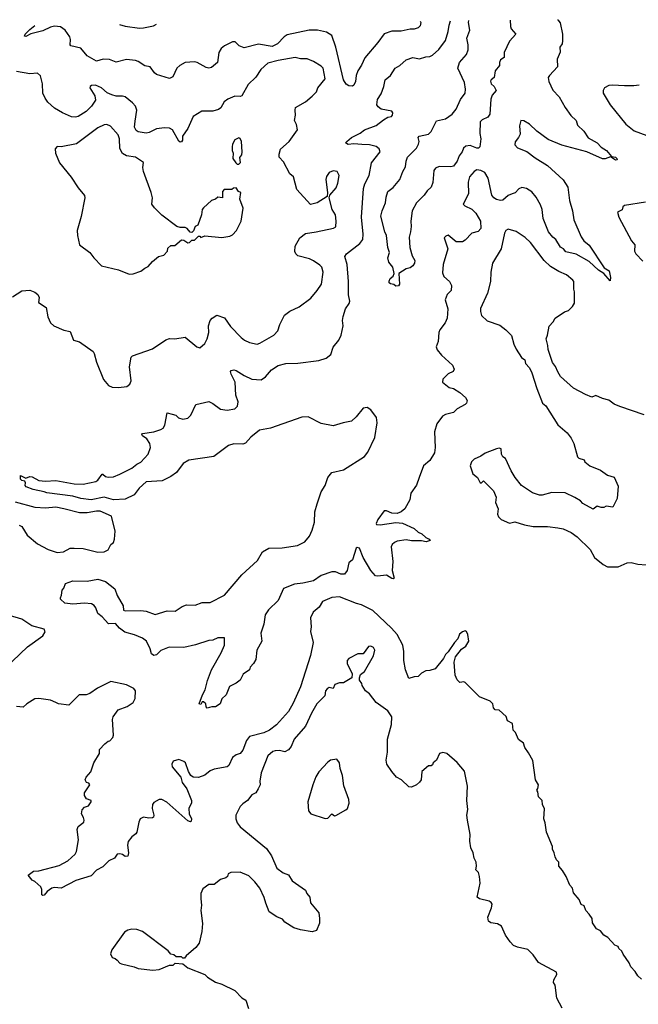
# Model space of a CAD drawing. Extents: x 2323203 to 2567568, y 883585 to 1022917.
# Tile 32 of 256: x 2374748 to 2379480, y 1012398 to 1019926. Entities that reach past the tile are written whole.
import ezdxf

# ---------------------------------------------------------------- set-up
doc = ezdxf.new("R2010")
doc.units = 0

msp = doc.modelspace()

# ---------------------------------------------------------------- linework, layer by layer
at = {"layer": '0CON10XD'}
for points in [[(2378861.7, 1019926.1), (2378865, 1019924.3), (2378882, 1019902), (2378899.3, 1019815), (2378900.6, 1019765), (2378897.4, 1019742.6), (2378878.9, 1019715), (2378881.9, 1019678.1), (2378860, 1019625), (2378862, 1019565), (2378799.5, 1019500.5), (2378791.2, 1019485), (2378794.3, 1019454.3), (2378825, 1019386), (2378875, 1019335.8), (2378920.5, 1019255), (2378963.6, 1019193.6), (2379005, 1019156.2), (2379015, 1019118.8), (2379063.8, 1019075), (2379095, 1019022), (2379165.6, 1018985.6), (2379195, 1018952), (2379235.6, 1018925.6), (2379275, 1018880), (2379306.2, 1018875), (2379316.2, 1018865), (2379316.7, 1018855), (2379305, 1018852.9), (2379267.5, 1018877.5), (2379225, 1018861.9), (2379205, 1018861.1), (2379085, 1018916.7), (2378895, 1018966.9), (2378791.3, 1019011.3), (2378704.5, 1019074.5), (2378647.3, 1019127.3), (2378605, 1019153.3), (2378580, 1019155), (2378571.2, 1019115), (2378575, 1019050), (2378564.1, 1019025.9), (2378536.7, 1018993.3), (2378535, 1018970), (2378555, 1018947.5), (2378627.6, 1018917.6), (2378690.3, 1018870.3), (2378785, 1018811.5), (2378905, 1018702.2), (2378940.4, 1018645), (2378953.6, 1018543.6), (2378975.4, 1018465), (2378985.4, 1018395.4), (2379043.8, 1018265), (2379064.2, 1018235), (2379103.1, 1018203.1), (2379219.7, 1018029.7), (2379256, 1018005), (2379268, 1017955), (2379265, 1017930), (2379215.7, 1017985.7), (2379175, 1018010), (2379105, 1018078.5), (2379005, 1018133.1), (2378925, 1018152), (2378906.7, 1018175), (2378885, 1018188), (2378848.6, 1018245), (2378825, 1018264.3), (2378792.7, 1018305), (2378752.1, 1018405), (2378743.6, 1018475), (2378731.7, 1018511.7), (2378698.8, 1018568.8), (2378665, 1018609.2), (2378625, 1018635.3), (2378587.8, 1018642.2), (2378565, 1018632.2), (2378537.5, 1018602.5), (2378515, 1018593.8), (2378485, 1018580.9), (2378442.7, 1018547.3), (2378425, 1018544.7), (2378395, 1018551.3), (2378375, 1018563.8), (2378358.9, 1018585), (2378330.4, 1018715), (2378305, 1018757.1), (2378275, 1018773.1), (2378245, 1018777.1), (2378224.2, 1018765), (2378188.6, 1018725), (2378178.2, 1018685), (2378181.5, 1018595), (2378141.2, 1018515), (2378152.4, 1018502.4), (2378206.6, 1018476.6), (2378236.6, 1018446.6), (2378271.4, 1018385), (2378275, 1018330), (2378254.2, 1018305.8), (2378207, 1018293), (2378155, 1018240), (2378135, 1018227.5), (2378087.3, 1018227.3), (2378025, 1018277.5), (2378008, 1018272), (2377995, 1018257.5), (2378023.8, 1018175), (2377987.5, 1018055), (2377981.1, 1017991.1), (2377993.2, 1017963.2), (2378036, 1017925), (2378052, 1017895), (2378048.8, 1017855), (2378018, 1017825), (2378003.3, 1017785), (2378023.5, 1017715), (2378018.2, 1017645), (2378001.8, 1017608.2), (2377961.9, 1017555), (2377954.3, 1017534.3), (2377947.8, 1017465), (2377933.1, 1017425), (2377941.1, 1017401.1), (2377975, 1017360.8), (2378059.2, 1017285), (2378071.2, 1017255), (2378062.7, 1017237.3), (2378025, 1017218.8), (2377985, 1017177.5), (2377983.3, 1017155), (2378032.5, 1017115), (2378065, 1017106.2), (2378115.8, 1017075.8), (2378157.7, 1017037.7), (2378171.2, 1017015), (2378166.2, 1016995), (2378155.6, 1016984.4), (2378095, 1016950.8), (2378065, 1016922), (2378005, 1016908.6), (2377982, 1016895), (2377938.1, 1016835), (2377920.9, 1016775), (2377925.4, 1016655), (2377920, 1016615), (2377885.8, 1016555), (2377835.8, 1016515), (2377804.4, 1016425), (2377783.1, 1016366.9), (2377740, 1016305), (2377731.4, 1016255), (2377693.6, 1016186.4), (2377665, 1016162), (2377635, 1016150), (2377595, 1016153.1), (2377555, 1016172), (2377535, 1016171.2), (2377487.1, 1016105), (2377473.8, 1016073.8), (2377477.5, 1016067.5), (2377505, 1016062.9), (2377625, 1016080.6), (2377675, 1016075.6), (2377765.7, 1016035.7), (2377795, 1016008), (2377825, 1015995.8), (2377855, 1015966), (2377880, 1015955), (2377887.5, 1015945), (2377855.9, 1015934.1), (2377821.2, 1015941.2), (2377745, 1015940.6), (2377705, 1015950), (2377635, 1015938.1), (2377615, 1015929.2), (2377596.6, 1015913.4), (2377588.6, 1015895), (2377602.3, 1015782.3), (2377596, 1015715), (2377612.5, 1015655), (2377605, 1015650), (2377595, 1015654), (2377555, 1015680), (2377485, 1015671.9), (2377470, 1015675), (2377434.4, 1015715), (2377374.3, 1015815), (2377347.5, 1015885), (2377329.3, 1015890.7), (2377321.2, 1015885), (2377293.8, 1015796.2), (2377266.4, 1015773.6), (2377252.5, 1015715), (2377232.7, 1015687.3), (2377205, 1015687.5), (2377162.5, 1015705), (2377135, 1015703.4), (2377055, 1015675.3), (2376995, 1015635.8), (2376915, 1015617.1), (2376850.1, 1015609.9), (2376765, 1015577.1), (2376725, 1015485.7), (2376650.6, 1015415), (2376625.7, 1015375), (2376616.1, 1015303.9), (2376592.5, 1015235), (2376601.2, 1015175), (2376563.3, 1015105), (2376553.8, 1015035), (2376536.8, 1015003.2), (2376511.2, 1014975), (2376505.8, 1014954.2), (2376458.8, 1014921.2), (2376435, 1014877.5), (2376405, 1014853.3), (2376352.3, 1014827.7), (2376326.7, 1014765), (2376295, 1014732.5), (2376282.5, 1014695), (2376245, 1014671.2), (2376217, 1014673), (2376183, 1014663), (2376173.3, 1014673.3), (2376172.5, 1014695), (2376155, 1014710), (2376145, 1014710), (2376135, 1014690), (2376120, 1014695), (2376146, 1014765), (2376167.6, 1014802.4), (2376185.5, 1014874.5), (2376214.4, 1014955), (2376289.5, 1015085), (2376315.4, 1015144.6), (2376315, 1015200), (2376265, 1015200), (2376225, 1015180.8), (2376195, 1015179.2), (2376093.6, 1015146.4), (2376005, 1015125.7), (2375892.1, 1015127.9), (2375827.6, 1015102.4), (2375795, 1015070.8), (2375775, 1015064), (2375757.3, 1015077.3), (2375747.1, 1015115), (2375718.8, 1015175), (2375688.5, 1015198.5), (2375626.1, 1015223.9), (2375553.6, 1015243.6), (2375510.8, 1015275), (2375480, 1015310), (2375426.4, 1015306.4), (2375379.5, 1015359.5), (2375346.9, 1015386.9), (2375330.4, 1015430.4), (2375317.7, 1015447.7), (2375298.8, 1015458.8), (2375245, 1015465.6), (2375155, 1015458), (2375093.3, 1015465), (2375060, 1015495), (2375060, 1015505), (2375068.8, 1015525), (2375072.5, 1015565), (2375085, 1015580), (2375097.5, 1015615), (2375155, 1015636.9), (2375265, 1015633.3), (2375345, 1015647.8), (2375405, 1015630.4), (2375476.2, 1015575), (2375492.8, 1015522.8), (2375540, 1015445), (2375542.7, 1015412.7), (2375555, 1015406.2), (2375675, 1015410), (2375715, 1015403.3), (2375785, 1015378.1), (2375875, 1015407.5), (2375937, 1015403), (2375991.2, 1015438.8), (2376025, 1015451.2), (2376089.4, 1015450.6), (2376145, 1015470.8), (2376205, 1015470), (2376314.1, 1015525.9), (2376447.8, 1015682.2), (2376568.1, 1015791.9), (2376605, 1015856.2), (2376654.5, 1015885.5), (2376755, 1015889.1), (2376872.5, 1015905), (2376929.4, 1015935), (2376965, 1015978.1), (2376986.4, 1016023.6), (2377002.7, 1016085), (2377006.8, 1016163.2), (2377023.3, 1016225), (2377053.8, 1016315), (2377085, 1016365.7), (2377104.6, 1016425.4), (2377136.6, 1016463.4), (2377225, 1016485.6), (2377385, 1016585.7), (2377411.4, 1016618.6), (2377465, 1016731.2), (2377482.2, 1016845), (2377476.9, 1016885), (2377435, 1016942.5), (2377405, 1016960), (2377375, 1016955.6), (2377321.2, 1016888.8), (2377285, 1016857.1), (2377221.2, 1016845), (2377145, 1016820), (2377055, 1016839.1), (2376955, 1016890.6), (2376905, 1016887.3), (2376666.3, 1016803.7), (2376583.6, 1016786.4), (2376516.7, 1016735), (2376475, 1016687.8), (2376455, 1016680.9), (2376385, 1016684.1), (2376345, 1016670.8), (2376233.3, 1016586.7), (2376042.3, 1016557.7), (2375998.3, 1016531.7), (2375948.6, 1016465), (2375905, 1016432.9), (2375838.8, 1016401.2), (2375715, 1016391.5), (2375661.9, 1016345), (2375625, 1016294), (2375555, 1016259.5), (2375465, 1016254.8), (2375395, 1016274.7), (2375294.7, 1016254.7), (2375215, 1016266.2), (2375155, 1016283.8), (2374955, 1016308.1), (2374935, 1016315.8), (2374852.5, 1016335), (2374797.5, 1016355), (2374790, 1016365), (2374792.5, 1016385), (2374786.7, 1016396.7), (2374765, 1016403.3), (2374754.2, 1016414.2), (2374755, 1016440), (2374795, 1016420), (2374825, 1016432.5), (2374845, 1016430), (2374895, 1016403.3), (2374945, 1016398.8), (2375025, 1016404), (2375165, 1016378.1), (2375235, 1016374.5), (2375330, 1016395), (2375345, 1016406.2), (2375378.3, 1016451.7), (2375385, 1016452.5), (2375405, 1016433.3), (2375425, 1016428.8), (2375465, 1016430), (2375515, 1016450), (2375605, 1016497.3), (2375645, 1016528.5), (2375676, 1016544), (2375731.2, 1016605), (2375748.8, 1016655), (2375743.8, 1016685), (2375721.2, 1016721.2), (2375687.5, 1016745), (2375682.5, 1016755), (2375687, 1016763), (2375775, 1016776), (2375828.3, 1016791.7), (2375845.9, 1016804.1), (2375858.8, 1016825), (2375875, 1016920), (2375915, 1016908.8), (2375943.6, 1016903.6), (2375962.7, 1016882.7), (2375995, 1016871.2), (2376035, 1016880), (2376058.3, 1016901.7), (2376095, 1016983.3), (2376195, 1017006), (2376225, 1016992.5), (2376285, 1016948), (2376335, 1016941.4), (2376395, 1016951.8), (2376415, 1016970), (2376419.6, 1017005), (2376402.3, 1017055), (2376396.9, 1017155), (2376366.2, 1017215), (2376361.9, 1017235), (2376366.7, 1017245), (2376385, 1017249.4), (2376405, 1017244.4), (2376465, 1017205.5), (2376525, 1017178.5), (2376595, 1017171.5), (2376629.4, 1017195), (2376675, 1017247.8), (2376725, 1017282.2), (2376785, 1017298.2), (2376875, 1017299.1), (2377035, 1017319.5), (2377093, 1017337), (2377128.8, 1017365), (2377145, 1017423.3), (2377188.8, 1017475), (2377205.8, 1017514.2), (2377222.5, 1017585), (2377217.5, 1017625), (2377223.2, 1017656.8), (2377240.8, 1017715), (2377268, 1017755), (2377274.2, 1017775), (2377263.5, 1017823.5), (2377263.6, 1017925), (2377253.2, 1018053.2), (2377235.7, 1018115), (2377247.5, 1018135), (2377349.4, 1018215), (2377372.7, 1018245), (2377376.2, 1018285), (2377362.4, 1018415), (2377379.1, 1018635), (2377388.2, 1018671.8), (2377421.8, 1018735), (2377439.3, 1018830.7), (2377504.2, 1018915), (2377497.6, 1018937.6), (2377475, 1018955.6), (2377425, 1018970), (2377365, 1018972), (2377303.6, 1018976.4), (2377261.3, 1018971.3), (2377241.2, 1018985), (2377250, 1018995), (2377285.6, 1019025), (2377352.8, 1019057.2), (2377385, 1019083.5), (2377475, 1019118.1), (2377530.3, 1019159.7), (2377565, 1019180), (2377592.5, 1019185), (2377600, 1019195), (2377603.3, 1019215), (2377595, 1019226.7), (2377512.7, 1019242.7), (2377488.8, 1019258.8), (2377478.8, 1019275), (2377484.2, 1019315), (2377511.7, 1019358.3), (2377534, 1019415), (2377543.8, 1019465), (2377585, 1019500), (2377620, 1019555), (2377655, 1019576.2), (2377705, 1019618.8), (2377755, 1019636.7), (2377805, 1019627.1), (2377855, 1019642), (2377885, 1019644.2), (2377905, 1019654.2), (2377955, 1019696.9), (2378005, 1019766.2), (2378026.1, 1019835), (2378032.7, 1019885), (2378042.4, 1019917.5)], [(2377812.5, 1019914.9), (2377815.8, 1019905), (2377810.5, 1019879.5), (2377795, 1019863.3), (2377765, 1019853.3), (2377735, 1019854), (2377665, 1019837.1), (2377595, 1019837.5), (2377535, 1019819.2), (2377488.3, 1019751.7), (2377388.9, 1019635), (2377362.6, 1019577.4), (2377333.5, 1019535), (2377321.3, 1019498.7), (2377315.7, 1019454.3), (2377303.6, 1019426.4), (2377293, 1019417), (2377265, 1019420), (2377245, 1019433.8), (2377226.1, 1019466.1), (2377166.1, 1019716.1), (2377135.5, 1019805), (2377095, 1019830), (2377025, 1019846), (2376962.5, 1019845), (2376795, 1019810.4), (2376770.5, 1019795), (2376719.7, 1019740.3), (2376678.1, 1019721.9), (2376575, 1019738.2), (2376465, 1019710), (2376427.4, 1019727.4), (2376397, 1019757), (2376375, 1019757.5), (2376314, 1019726), (2376290, 1019705), (2376272, 1019675), (2376261.2, 1019598.8), (2376215, 1019560), (2376195, 1019556), (2376175, 1019560.8), (2376105, 1019598.6), (2376085, 1019603.1), (2376015, 1019598.5), (2375973, 1019577), (2375951.4, 1019555), (2375920.3, 1019489.7), (2375895, 1019477.1), (2375795, 1019508.1), (2375779.8, 1019519.8), (2375746.5, 1019566.5), (2375705, 1019574.4), (2375655, 1019606.9), (2375635, 1019613.3), (2375565, 1019621.2), (2375485, 1019601.5), (2375435, 1019621.9), (2375385.7, 1019624.3), (2375335, 1019609.1), (2375265, 1019650.5), (2375217.1, 1019707.1), (2375140, 1019725), (2375134, 1019735), (2375136.9, 1019775), (2375131.4, 1019795), (2375097.1, 1019845), (2375060.6, 1019870.6), (2375015, 1019875.6), (2374985, 1019869.4), (2374925, 1019840), (2374832.7, 1019817.3), (2374795, 1019797.5), (2374785, 1019800), (2374790, 1019815), (2374825, 1019852), (2374863.6, 1019880.6)], [(2378500.8, 1019922.5), (2378501.2, 1019875), (2378508, 1019855), (2378544, 1019815), (2378495, 1019761.2), (2378453.8, 1019675), (2378453.6, 1019636.4), (2378425, 1019618), (2378419.2, 1019599.2), (2378417.1, 1019575), (2378385.7, 1019534.3), (2378376.7, 1019485), (2378353.8, 1019466.2), (2378349.6, 1019455), (2378355, 1019435.8), (2378377.1, 1019415), (2378392.5, 1019385), (2378361.9, 1019348.1), (2378351.9, 1019318.1), (2378344.6, 1019205), (2378328.8, 1019181.2), (2378285, 1019161.1), (2378271.1, 1019145), (2378268.1, 1019055), (2378274, 1019014), (2378268.8, 1018955), (2378257.5, 1018945), (2378245, 1018944.4), (2378193.2, 1018963.2), (2378160.8, 1018959.2), (2378143.3, 1018945), (2378133.5, 1018915), (2378110, 1018885), (2378095, 1018844.3), (2378065, 1018805.6), (2378045, 1018800.4), (2377956.2, 1018803.8), (2377928.3, 1018791.7), (2377916.3, 1018773.7), (2377908.9, 1018681.1), (2377895.8, 1018645), (2377865, 1018618.6), (2377841.9, 1018585), (2377783.8, 1018525), (2377751.2, 1018465), (2377740, 1018385), (2377743.1, 1018345), (2377736.9, 1018305), (2377727.9, 1018262.1), (2377733.3, 1018183.3), (2377751.2, 1018121.2), (2377770, 1018085), (2377767.5, 1018065), (2377756, 1018045), (2377735, 1018028.8), (2377705, 1018020), (2377648.8, 1017985), (2377653.8, 1017905), (2377645, 1017891.2), (2377625, 1017888.8), (2377610.3, 1017900.3), (2377585, 1017906.2), (2377574.2, 1017914.2), (2377573, 1017927), (2377582.5, 1017947.5), (2377606, 1017965), (2377612.5, 1017985), (2377601.2, 1018035), (2377572.3, 1018072.3), (2377563.8, 1018105), (2377577.5, 1018145), (2377564.2, 1018185), (2377554.2, 1018275), (2377540.6, 1018305), (2377509.5, 1018425), (2377519.4, 1018465), (2377545.6, 1018525), (2377550, 1018570), (2377565, 1018611.2), (2377606, 1018644), (2377656.4, 1018703.6), (2377678.1, 1018765), (2377699.3, 1018800.7), (2377704.5, 1018845), (2377715.6, 1018875), (2377765, 1018925.6), (2377784.2, 1018945), (2377798.8, 1018975), (2377803.8, 1018995), (2377796.7, 1019025), (2377804, 1019035), (2377875, 1019050), (2377895, 1019070), (2377936.7, 1019153.3), (2378005, 1019168.1), (2378056.1, 1019205), (2378086.8, 1019243.2), (2378119, 1019315), (2378154.2, 1019365), (2378157.6, 1019395), (2378149.6, 1019445), (2378100.4, 1019555), (2378112.1, 1019597.9), (2378165, 1019659.4), (2378177.6, 1019695), (2378179.5, 1019735), (2378168.1, 1019785), (2378190, 1019845), (2378181.1, 1019905), (2378182.6, 1019919.1)], [(2375512, 1019888.3), (2375555, 1019876.2), (2375665, 1019862.5), (2375695.4, 1019864.6), (2375771.7, 1019878.3), (2375795.2, 1019891.6)], [(2376585, 1017452), (2376691.2, 1017515), (2376722.7, 1017547.3), (2376738, 1017595), (2376774.3, 1017665.7), (2376813.6, 1017696.4), (2376885, 1017730), (2376975, 1017798), (2377024.4, 1017855), (2377055.5, 1017905), (2377070, 1017995), (2377058, 1018035), (2377045, 1018050), (2376995, 1018082.9), (2376965, 1018096.7), (2376875, 1018120), (2376860, 1018135), (2376853.1, 1018153.1), (2376854.3, 1018195), (2376890.7, 1018259.3), (2376935, 1018292.5), (2377015, 1018303.1), (2377147.9, 1018332.1), (2377165, 1018343.3), (2377168.6, 1018385), (2377163, 1018433), (2377139.2, 1018475), (2377116.4, 1018563.6), (2377120, 1018585), (2377169.7, 1018640.3), (2377181.9, 1018675), (2377190.8, 1018735), (2377176.2, 1018765), (2377145, 1018770), (2377115, 1018757.5), (2377095, 1018726.7), (2377090.8, 1018705), (2377103.3, 1018605), (2377100, 1018575), (2377022.5, 1018525), (2376972, 1018512), (2376867.7, 1018627.7), (2376843.6, 1018723.6), (2376815, 1018747.5), (2376765, 1018838.8), (2376732.9, 1018875), (2376732.2, 1018897.8), (2376742, 1018935), (2376810, 1018995), (2376872.5, 1019085), (2376866.7, 1019125), (2376850, 1019155), (2376858.8, 1019195), (2376854, 1019235), (2376858.8, 1019255), (2376935, 1019298.6), (2376985, 1019340.8), (2377018.6, 1019375), (2377029.2, 1019405), (2377083.8, 1019475), (2377070, 1019555), (2377055, 1019570.8), (2376995, 1019606), (2376946.1, 1019626.1), (2376895, 1019627.5), (2376855, 1019635.8), (2376725, 1019614.4), (2376645, 1019594.3), (2376593.8, 1019546.2), (2376555, 1019486), (2376495, 1019431.2), (2376446.3, 1019343.7), (2376435, 1019338.6), (2376395, 1019340.8), (2376340.7, 1019319.3), (2376311.4, 1019298.6), (2376287.2, 1019252.8), (2376269.5, 1019240.5), (2376225, 1019225.8), (2376142.1, 1019227.9), (2376076, 1019185), (2376035, 1019093.3), (2375993.3, 1019035), (2375992.5, 1019005), (2375985, 1018992), (2375975, 1018990), (2375965, 1018996.2), (2375918, 1019085), (2375895, 1019096.2), (2375855, 1019100), (2375795, 1019092), (2375737.6, 1019062.4), (2375715, 1019057.5), (2375655, 1019068), (2375639.7, 1019079.7), (2375627.1, 1019105), (2375630.9, 1019150.9), (2375645.5, 1019235), (2375633.1, 1019265), (2375610.2, 1019290.2), (2375555, 1019335.8), (2375535, 1019341.9), (2375485, 1019342.1), (2375451.9, 1019351.9), (2375418.1, 1019368.1), (2375375, 1019404.4), (2375327.5, 1019425), (2375297, 1019423), (2375286.2, 1019415), (2375284, 1019405), (2375324, 1019345), (2375328.8, 1019311.2), (2375297.5, 1019265), (2375257, 1019223), (2375195, 1019185.7), (2375175, 1019181.4), (2375144.3, 1019184.3), (2375075, 1019213.1), (2375015, 1019249.1), (2374964.6, 1019295), (2374942.7, 1019325), (2374925.3, 1019365), (2374921.8, 1019435), (2374907.4, 1019497.4), (2374885, 1019518), (2374825, 1019511.1), (2374725, 1019531.1)], [(2379485, 1019426.7), (2379445, 1019420), (2379375, 1019420), (2379283.4, 1019426.6), (2379255, 1019422), (2379220, 1019405), (2379210, 1019385), (2379211.2, 1019365), (2379264.5, 1019274.5), (2379385, 1019128), (2379446.8, 1019076.8), (2379545, 1019040.6)], [(2375585, 1017981.2), (2375615, 1017983.3), (2375675, 1018003.3), (2375705, 1018027.5), (2375730.7, 1018039.3), (2375763.6, 1018076.4), (2375810, 1018115), (2375850, 1018125), (2375880, 1018155), (2375881.7, 1018178.3), (2375905, 1018200), (2375935, 1018200), (2375985, 1018243.8), (2376005, 1018241.2), (2376035, 1018220), (2376047, 1018223), (2376065, 1018240), (2376085, 1018240), (2376115, 1018270), (2376125, 1018270), (2376135, 1018260), (2376165, 1018272.5), (2376295, 1018261.2), (2376355, 1018271.2), (2376375, 1018280), (2376406.7, 1018315), (2376443.3, 1018385), (2376456.7, 1018485), (2376432.5, 1018555), (2376440, 1018605), (2376421.7, 1018611.7), (2376405, 1018640), (2376383, 1018637), (2376371.7, 1018628.3), (2376313, 1018627), (2376298.3, 1018611.7), (2376300, 1018565), (2376265, 1018570), (2376246.1, 1018553.9), (2376215, 1018542.5), (2376155, 1018487.5), (2376143.3, 1018475), (2376138.8, 1018435), (2376110, 1018355), (2376090, 1018345), (2376078.3, 1018311.7), (2376065, 1018300), (2376051.7, 1018301.7), (2376029.3, 1018329.3), (2376015, 1018337.5), (2375975, 1018337.5), (2375950, 1018345), (2375835, 1018432.5), (2375778.3, 1018488.3), (2375760, 1018515), (2375763.3, 1018565), (2375753.8, 1018605), (2375696, 1018765), (2375690.8, 1018795), (2375694, 1018835), (2375635, 1018874.4), (2375565.4, 1018885.4), (2375534.1, 1018904.1), (2375515, 1018940), (2375512.1, 1019015), (2375501.8, 1019045), (2375441.8, 1019111.8), (2375415, 1019124.4), (2375395, 1019121.2), (2375345, 1019098.5), (2375182.6, 1018977.4), (2375065, 1018954.2), (2375033.8, 1018956.2), (2375020.7, 1018939.3), (2375023.3, 1018905), (2375051.7, 1018831.7), (2375143, 1018723), (2375195, 1018640), (2375243.1, 1018583.1), (2375246.9, 1018565), (2375217.6, 1018422.4), (2375188.8, 1018315), (2375190, 1018275), (2375206.2, 1018205), (2375285, 1018146.2), (2375314.5, 1018104.5), (2375375, 1018044.2), (2375503.6, 1018013.6), (2375585, 1017981.2)], [(2376425, 1018822.5), (2376436.4, 1018833.6), (2376433, 1018873), (2376447.3, 1018892.7), (2376450, 1018915), (2376445.8, 1018995), (2376435, 1019017.5), (2376425, 1019022.5), (2376395, 1019007.5), (2376376.7, 1018975), (2376372.5, 1018955), (2376372.5, 1018925), (2376380, 1018905), (2376377.5, 1018865), (2376401.7, 1018831.7), (2376412.5, 1018822.5), (2376425, 1018822.5)], [(2379535, 1018530.8), (2379375, 1018506.2), (2379360, 1018495), (2379355, 1018472.5), (2379335, 1018462.5), (2379320, 1018455), (2379330, 1018415), (2379428.8, 1018235), (2379453.9, 1018203.9), (2379451.2, 1018155), (2379460, 1018135), (2379515, 1018078.8)], [(2379525, 1016903.8), (2379338.3, 1016968.3), (2379295, 1016986.7), (2379255, 1017016.7), (2379205, 1017030), (2379155, 1017053.3), (2379125, 1017040), (2379075, 1017060), (2378985, 1017110), (2378885, 1017197.5), (2378865, 1017232.5), (2378846.7, 1017275), (2378823.3, 1017305), (2378790, 1017405), (2378788.8, 1017435), (2378773.9, 1017486.1), (2378786.2, 1017515), (2378798.3, 1017581.7), (2378827.5, 1017615), (2378843.3, 1017645), (2378915, 1017692.5), (2378946.4, 1017703.6), (2378976.4, 1017733.6), (2378991.7, 1017758.3), (2378992.5, 1017845), (2378986.4, 1017866.4), (2378986.2, 1017925), (2378980, 1017935), (2378930, 1017975), (2378870.7, 1018000.7), (2378808, 1018038), (2378760, 1018085), (2378655, 1018223.8), (2378615, 1018261.2), (2378545, 1018306.2), (2378485, 1018323.3), (2378467.5, 1018315), (2378455, 1018293.3), (2378430.6, 1018175), (2378364.3, 1018065), (2378350.8, 1017995), (2378349.4, 1017925), (2378326.2, 1017836.2), (2378273.2, 1017716.8), (2378272.5, 1017695), (2378281.2, 1017665), (2378324.1, 1017624.1), (2378420.5, 1017590.5), (2378465.9, 1017555.9), (2378510.7, 1017510.7), (2378527.5, 1017445), (2378546.4, 1017406.4), (2378585, 1017342.5), (2378612.5, 1017325), (2378616.4, 1017296.4), (2378646.7, 1017265), (2378665.9, 1017225.9), (2378703.8, 1017105), (2378748, 1016995), (2378773, 1016973), (2378865, 1016827.5), (2378935, 1016767.5), (2378966.1, 1016726.1), (2378986.7, 1016685), (2379013.9, 1016583.9), (2379025, 1016572.5), (2379065, 1016560), (2379070, 1016545), (2379110, 1016515), (2379190.7, 1016480.7), (2379245, 1016443.3), (2379295, 1016427.5), (2379325, 1016360), (2379316.7, 1016265), (2379285, 1016200), (2379235, 1016207.5), (2379215, 1016197.5), (2379195, 1016197.5), (2379165, 1016207.5), (2379135, 1016182.5), (2379055, 1016227.5), (2379036.4, 1016246.4), (2378993.6, 1016273.6), (2378919.3, 1016309.3), (2378819.3, 1016310.7), (2378745, 1016290), (2378725, 1016290), (2378669.3, 1016309.3), (2378587.5, 1016365), (2378537.5, 1016425), (2378506.4, 1016476.4), (2378465, 1016570), (2378442.5, 1016585), (2378432.5, 1016605), (2378430, 1016645), (2378415, 1016650), (2378395, 1016646.2), (2378308.3, 1016611.7), (2378275, 1016588.8), (2378225, 1016566.7), (2378203.3, 1016545), (2378193.8, 1016515), (2378213, 1016453), (2378250, 1016425), (2378270, 1016385), (2378280, 1016385), (2378295, 1016400), (2378372.5, 1016325), (2378392.5, 1016275), (2378387.5, 1016235), (2378406.7, 1016185), (2378402.5, 1016145), (2378410, 1016125), (2378430, 1016105), (2378495, 1016077.5), (2378535, 1016087.5), (2378610, 1016065), (2378675, 1016050), (2378785, 1016050), (2378865, 1016040), (2378905, 1016032.5), (2378966.1, 1016006.1), (2379013, 1015973), (2379112.5, 1015875), (2379144.1, 1015814.1), (2379211.2, 1015761.2), (2379245, 1015743.8), (2379325, 1015743.8), (2379395, 1015772.5), (2379425, 1015776.7), (2379477, 1015763), (2379539.3, 1015759.3)], [(2374693.6, 1017806.4), (2374765, 1017853.3), (2374825, 1017857.5), (2374863.6, 1017843.6), (2374886.1, 1017826.1), (2374897, 1017803), (2374893.3, 1017765), (2374950, 1017725), (2374963.3, 1017655), (2374985, 1017607.5), (2375010, 1017585), (2375085, 1017552.5), (2375135, 1017542.5), (2375160, 1017475), (2375205, 1017463.8), (2375309.5, 1017389.5), (2375318.8, 1017375), (2375337, 1017307), (2375388.8, 1017175), (2375428.3, 1017128.3), (2375455, 1017116.7), (2375505, 1017113.8), (2375567.7, 1017122.3), (2375590.5, 1017139.5), (2375600, 1017165), (2375588.3, 1017271.7), (2375600.8, 1017345), (2375610, 1017355), (2375765, 1017408.6), (2375865, 1017477.1), (2375895, 1017487.5), (2375935, 1017486), (2376015, 1017498), (2376102.5, 1017425), (2376125, 1017416.7), (2376165, 1017451.2), (2376182.5, 1017485), (2376194.2, 1017535), (2376192.9, 1017585), (2376205.8, 1017625), (2376221.2, 1017645), (2376255, 1017666), (2376315.5, 1017645.5), (2376360.6, 1017580.6), (2376442, 1017495), (2376468.8, 1017475), (2376505, 1017459.2), (2376565, 1017446), (2376585, 1017452)], [(2374745, 1016061.2), (2374765, 1016050), (2374806, 1015985), (2374885, 1015918.6), (2374966.4, 1015876.4), (2375035, 1015853.1), (2375082.6, 1015857.4), (2375135, 1015884.4), (2375165, 1015886.7), (2375235, 1015882.5), (2375345, 1015854.5), (2375395, 1015858.6), (2375425, 1015873.8), (2375445, 1015912.5), (2375465, 1015930), (2375473.3, 1015955), (2375479.2, 1016015), (2375449.5, 1016129.5), (2375365, 1016167.5), (2375335, 1016168.2), (2375265.4, 1016154.6), (2375205, 1016154.7), (2375085, 1016185.3), (2375025, 1016198.4), (2374945, 1016192.2), (2374867.2, 1016197.2), (2374716.3, 1016236.3)], [(2379505, 1012590), (2379476.1, 1012616.1), (2379455, 1012650), (2379422.5, 1012685), (2379410, 1012715), (2379365, 1012782.5), (2379352.5, 1012805), (2379330, 1012825), (2379325, 1012840), (2379300.7, 1012850.7), (2379247.7, 1012907.7), (2379217, 1012927), (2379189.3, 1012959.3), (2379160, 1012975), (2379130.5, 1013020.5), (2379126.2, 1013055), (2379105, 1013087.5), (2379077.5, 1013115), (2379065, 1013150), (2379041.7, 1013161.7), (2379028.3, 1013198.3), (2378985, 1013250), (2378977, 1013287), (2378955, 1013310), (2378927.5, 1013375), (2378900.7, 1013420.7), (2378873, 1013453), (2378872.5, 1013485), (2378853.6, 1013503.6), (2378842.5, 1013525), (2378837, 1013557), (2378822.5, 1013585), (2378822.5, 1013605), (2378776.7, 1013715), (2378767.5, 1013785), (2378757.5, 1013815), (2378761.7, 1013891.7), (2378746.7, 1013926.7), (2378743.3, 1013955), (2378717.5, 1013985), (2378711.7, 1014021.7), (2378702.5, 1014035), (2378711.7, 1014048.3), (2378716.7, 1014075), (2378692.5, 1014115), (2378671.7, 1014261.7), (2378640.7, 1014320.7), (2378610.5, 1014360.5), (2378602.5, 1014395), (2378563.6, 1014423.6), (2378540, 1014475), (2378522.5, 1014495), (2378517.5, 1014545), (2378480, 1014565), (2378468.3, 1014598.3), (2378416.4, 1014646.4), (2378385, 1014650), (2378372.5, 1014665), (2378367.5, 1014695), (2378346.2, 1014716.2), (2378265, 1014750), (2378155, 1014857.5), (2378145, 1014862.5), (2378115, 1014857.5), (2378095, 1014880), (2378080, 1014915), (2378072.5, 1015015), (2378082.5, 1015055), (2378127, 1015113), (2378160, 1015135), (2378182.5, 1015175), (2378176.4, 1015226.4), (2378165, 1015247.5), (2378155, 1015252.5), (2378135, 1015246.2), (2378113.2, 1015226.8), (2378098.6, 1015191.4), (2378073.3, 1015165), (2378026.1, 1015093.9), (2378005, 1015072.5), (2377988.8, 1015041.2), (2377926.4, 1014963.6), (2377885, 1014950), (2377855, 1014947.5), (2377821.2, 1014928.8), (2377795, 1014903.3), (2377765, 1014902.5), (2377725, 1014890), (2377698, 1014955), (2377685.9, 1015025.9), (2377687.5, 1015095), (2377679.1, 1015145), (2377634.5, 1015225), (2377591.8, 1015275), (2377449.2, 1015409.2), (2377362.8, 1015452.8), (2377323.1, 1015463.1), (2377195, 1015512.5), (2377135, 1015508.8), (2377065, 1015478.8), (2377040, 1015435), (2376993.3, 1015395), (2376973.6, 1015353.6), (2376978, 1015285), (2376972.5, 1015247.5), (2376991.8, 1015165), (2376972.5, 1015065), (2376895.7, 1014824.3), (2376838.8, 1014701.2), (2376803, 1014637), (2376713.3, 1014535), (2376658.8, 1014495), (2376615, 1014473.6), (2376505.4, 1014444.6), (2376483.1, 1014415), (2376455, 1014341.2), (2376433.6, 1014316.4), (2376405, 1014306.2)], [(2374635, 1014965.6), (2374808.2, 1015131.8), (2374925, 1015214), (2374943.8, 1015245), (2374935.7, 1015265.7), (2374840.4, 1015290.4), (2374765, 1015342.9), (2374669.7, 1015369.7)], [(2378898.5, 1012368.5), (2378855.5, 1012445.5), (2378844.3, 1012544.3), (2378832, 1012565), (2378834.4, 1012585), (2378855.8, 1012625), (2378853.9, 1012643.9), (2378715, 1012716.7), (2378676.7, 1012775), (2378635, 1012816.7), (2378555, 1012834.5), (2378525, 1012848.1), (2378498.9, 1012875), (2378465, 1012926.2), (2378434.5, 1012994.5), (2378402.1, 1013012.1), (2378351.2, 1013021.2), (2378334.1, 1013034.1), (2378330, 1013065), (2378358, 1013135), (2378363, 1013163), (2378355, 1013177.5), (2378337.7, 1013187.7), (2378265, 1013204.2), (2378247.7, 1013217.7), (2378271.2, 1013325), (2378266.2, 1013376.2), (2378257.5, 1013405), (2378237.5, 1013425), (2378243.3, 1013455), (2378240, 1013485), (2378224, 1013515), (2378216, 1013555), (2378199.2, 1013595), (2378190, 1013645), (2378193.1, 1013695), (2378174.3, 1013805.7), (2378168.9, 1013845), (2378176.9, 1013886.9), (2378168, 1013955), (2378174, 1014065), (2378149.3, 1014179.3), (2378095, 1014247.5), (2378016.1, 1014316.1), (2377985, 1014323.3), (2377960, 1014315), (2377936.1, 1014263.9), (2377910, 1014245), (2377905, 1014230), (2377895, 1014220), (2377875, 1014220), (2377825, 1014176.7), (2377818, 1014115), (2377805, 1014096.7), (2377783.3, 1014075), (2377745, 1014059.2), (2377725, 1014061.2), (2377668.8, 1014115), (2377630, 1014135), (2377595, 1014176.7), (2377556.7, 1014235), (2377550, 1014265), (2377562, 1014325), (2377562.5, 1014425), (2377592.7, 1014537.3), (2377595.8, 1014595), (2377562.7, 1014642.7), (2377475, 1014706.7), (2377422.7, 1014772.7), (2377393.3, 1014795), (2377367.5, 1014835), (2377365, 1014850), (2377347.5, 1014875), (2377347.5, 1014895), (2377355, 1014920), (2377385, 1014942.5), (2377455, 1015062.5), (2377463.8, 1015105), (2377453.3, 1015125), (2377435, 1015136.2), (2377416.4, 1015133.6), (2377375, 1015077.5), (2377335, 1015077.5), (2377265, 1015042.5), (2377254, 1015026), (2377253.9, 1015003.9), (2377290, 1014925), (2377287.5, 1014895), (2377225, 1014856.7), (2377195, 1014856.7), (2377157.5, 1014842.5), (2377145, 1014812.5), (2377115, 1014820), (2377098.8, 1014811.2), (2377087.5, 1014795), (2377082.5, 1014757.5), (2377020, 1014695), (2376979.4, 1014625), (2376933.1, 1014525), (2376848.1, 1014425), (2376825, 1014370), (2376805, 1014344.4), (2376775, 1014328.9), (2376735, 1014337.8), (2376703.3, 1014336.7), (2376685, 1014330), (2376645, 1014298.8), (2376595, 1014167.5), (2376584.4, 1014105), (2376588.1, 1014075), (2376571.9, 1014045), (2376555, 1014016), (2376525, 1013998.8), (2376491.2, 1013955), (2376455, 1013931.2), (2376435, 1013910), (2376402.5, 1013845), (2376401.4, 1013815), (2376412.9, 1013785), (2376435, 1013756), (2376635, 1013589.2), (2376674, 1013534), (2376715, 1013438), (2376764.3, 1013404.3), (2376805, 1013386.7), (2376833, 1013343), (2376935, 1013270), (2376943.3, 1013245), (2376967, 1013217), (2376973.3, 1013175), (2377037, 1013097), (2377042.5, 1013055), (2377041.7, 1013018.3), (2377018.3, 1012961.7), (2376985, 1012952.5), (2376895, 1012966.7), (2376845, 1012983.8), (2376776.4, 1013026.4), (2376758.3, 1013048.3), (2376715, 1013067.5), (2376657.5, 1013105), (2376631.4, 1013171.4), (2376618, 1013215), (2376584.2, 1013285), (2376546.9, 1013335), (2376500.1, 1013380.1), (2376435, 1013408.5), (2376363.6, 1013406.4), (2376342.5, 1013395), (2376337.5, 1013375), (2376326.1, 1013363.9), (2376285, 1013353.3), (2376235.9, 1013314.1), (2376195, 1013313.3), (2376149.3, 1013280.7), (2376133.8, 1013245), (2376132.5, 1013205), (2376138, 1013155), (2376133.8, 1013115), (2376146.2, 1013015), (2376141.2, 1012955), (2376121.2, 1012865), (2376095, 1012832.5), (2376020.7, 1012769.3), (2376008.3, 1012751.7), (2375995, 1012750), (2375985, 1012760), (2375945, 1012760), (2375927, 1012777), (2375905, 1012782.5), (2375885, 1012806.7), (2375687.5, 1012955), (2375645, 1012970), (2375605, 1012971.2), (2375575, 1012963.8), (2375550.3, 1012949.7), (2375453.8, 1012815), (2375444, 1012785), (2375455, 1012756.7), (2375479.1, 1012749.1), (2375494.7, 1012734.7), (2375513.6, 1012713.6), (2375527.9, 1012707.9), (2375625, 1012685.6), (2375655, 1012672.5), (2375767.9, 1012657.9), (2375815.5, 1012664.5), (2375893.6, 1012696.4), (2375921.7, 1012698.3), (2375938.3, 1012711.7), (2375997, 1012707), (2376035, 1012676.2), (2376165, 1012625.8), (2376185.6, 1012605.6), (2376245, 1012567.5), (2376295, 1012551.9), (2376395, 1012504.3), (2376447.3, 1012447.3), (2376479.1, 1012429.1), (2376499.2, 1012365)], [(2376405, 1014306.2), (2376376, 1014285), (2376348.8, 1014225), (2376335, 1014213.3), (2376235, 1014195.8), (2376205, 1014182), (2376165, 1014150), (2376115, 1014132.5), (2376075, 1014134), (2376057.3, 1014147.3), (2376038.3, 1014178.3), (2376016.7, 1014245), (2376005, 1014253.3), (2375965, 1014268.8), (2375922.7, 1014257.3), (2375912, 1014235), (2375915, 1014212.5), (2375981.2, 1014135), (2375991.4, 1014095), (2376027.1, 1014045), (2376063.6, 1013956.4), (2376062.3, 1013937.7), (2376042, 1013895), (2376045.7, 1013855), (2376062.7, 1013815), (2376060.9, 1013799.1), (2376055, 1013793.3), (2376035, 1013801.8), (2375873.6, 1013943.6), (2375835, 1013963.1), (2375815, 1013964.3), (2375775, 1013941.2), (2375764, 1013925), (2375762.5, 1013895), (2375773.8, 1013845), (2375770.7, 1013829.3), (2375765, 1013823.3), (2375735, 1013820), (2375695, 1013830), (2375670, 1013815), (2375658.8, 1013791.2), (2375643.3, 1013715), (2375637.7, 1013702.3), (2375605, 1013678.8), (2375577, 1013643), (2375573.1, 1013615), (2375581.4, 1013555), (2375575, 1013530), (2375555, 1013528.8), (2375535, 1013543.3), (2375515, 1013548.8), (2375495, 1013546.7), (2375472.5, 1013515), (2375430, 1013495), (2375385, 1013450), (2375337, 1013423), (2375295, 1013380), (2375177.5, 1013345), (2375065, 1013285.8), (2375015, 1013290.8), (2374995, 1013285.7), (2374958.5, 1013261.5), (2374935, 1013231.2), (2374925, 1013228.8), (2374918.8, 1013235), (2374918, 1013275), (2374910, 1013295), (2374865, 1013336.7), (2374845, 1013347.5), (2374812.5, 1013385), (2374854.2, 1013415.8), (2374895, 1013419.2), (2375050.3, 1013459.7), (2375116.7, 1013495), (2375172.5, 1013545), (2375183, 1013567), (2375198.8, 1013655), (2375186.7, 1013735), (2375195, 1013757.5), (2375238.3, 1013791.7), (2375242.5, 1013805), (2375236.7, 1013825), (2375221.2, 1013855), (2375225.8, 1013885), (2375244.3, 1013905.7), (2375275, 1013916), (2375296.2, 1013946.2), (2375295, 1013956.7), (2375258.3, 1013968.3), (2375243.8, 1013995), (2375244.3, 1014015.7), (2375285.8, 1014075), (2375278.1, 1014088.1), (2375260, 1014095), (2375253.3, 1014105), (2375250, 1014115), (2375256.7, 1014135), (2375293.6, 1014176.4), (2375316.1, 1014243.9), (2375360, 1014315), (2375360, 1014345), (2375400.7, 1014389.3), (2375425, 1014410), (2375438.3, 1014411.7), (2375461.7, 1014438.3), (2375466.7, 1014455), (2375458.8, 1014575), (2375462.5, 1014595), (2375501.7, 1014648.3), (2375570, 1014675), (2375617.5, 1014705), (2375632.5, 1014735), (2375633.3, 1014795), (2375622.3, 1014812.3), (2375565, 1014840), (2375445, 1014866.7), (2375343.8, 1014815), (2375285, 1014774.2), (2375255.7, 1014764.3), (2375202.5, 1014765), (2375125, 1014684.2), (2375045.6, 1014695.6), (2375023.8, 1014705), (2374985, 1014722.2), (2374895, 1014735.8), (2374865, 1014732.5), (2374803.3, 1014695), (2374775, 1014669.2), (2374725, 1014675.7)], [(2377085, 1013818.8), (2377105, 1013821.9), (2377135, 1013853.8), (2377155, 1013840), (2377165, 1013841.2), (2377243.3, 1013885), (2377256.2, 1013895), (2377268.8, 1013935), (2377265.7, 1013965), (2377227.8, 1014067.8), (2377218.1, 1014148.1), (2377200.3, 1014200.3), (2377193.8, 1014245), (2377173, 1014273), (2377125, 1014263.3), (2377105, 1014250), (2377036.2, 1014175), (2377013.2, 1014136.8), (2376990, 1014075), (2376951.2, 1013945), (2376957, 1013877), (2376973.9, 1013853.9), (2377085, 1013818.8)]]:
    msp.add_lwpolyline(points, dxfattribs=at)

doc.saveas('drawing.dxf')
